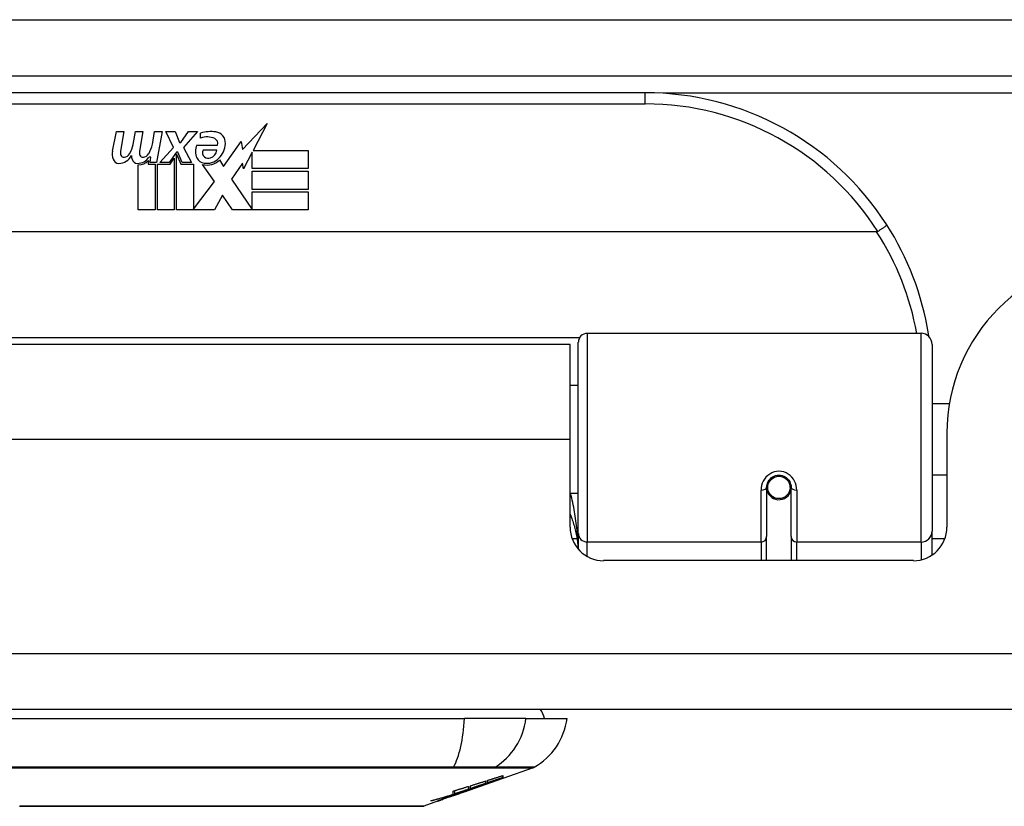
# Model space of a CAD drawing. Header units: inches. Extents: x 20 to 448, y 48 to 213.
# Tile 32 of 235: x 65.8 to 67.54, y 47.74 to 49.13. Entities that reach past the tile are written whole.
import ezdxf

# ---------------------------------------------------------------- set-up
doc = ezdxf.new("R2010")
doc.units = ezdxf.units.IN
doc.header["$MEASUREMENT"] = 0
doc.layers.add('Visible Edges(ANSI)', color=7, linetype='Continuous', lineweight=25)
doc.layers.add('Visible Tangent Edges(ANSI)', color=7, linetype='Continuous', lineweight=25)

msp = doc.modelspace()

# ---------------------------------------------------------------- linework, layer by layer
at = {"layer": 'Visible Edges(ANSI)'}
for p, q in [((61.9107, 49.0339), (103.7127, 49.0339)), ((66.9083, 49.0039), (65.4122, 49.0039)), ((66.1969, 48.9034), (66.2408, 48.9496)), ((66.2408, 48.9496), (66.2159, 48.9019)), ((65.9676, 48.9009), (65.9742, 48.9352)), ((65.9742, 48.9352), (65.9874, 48.9352)), ((65.9874, 48.9352), (65.9813, 48.9007)), ((66.0039, 48.9127), (66.0078, 48.9352)), ((66.0078, 48.9352), (66.021, 48.9352)), ((66.021, 48.9352), (66.0149, 48.9007)), ((66.0378, 48.9127), (66.0417, 48.9352)), ((66.0417, 48.9352), (66.0549, 48.9352)), ((66.0549, 48.9352), (66.0453, 48.8806)), ((66.0618, 48.9352), (66.078, 48.9352)), ((66.0753, 48.9071), (66.0618, 48.9352)), ((66.078, 48.9352), (66.0855, 48.9157)), ((66.0879, 48.9157), (66.1014, 48.9352)), ((66.1176, 48.9352), (66.093, 48.9073)), ((66.1014, 48.9352), (66.1176, 48.9352)), ((66.123, 48.9235), (66.123, 48.9325)), ((66.051, 48.8806), (66.0753, 48.9071)), ((66.0855, 48.9157), (66.0879, 48.9157)), ((66.093, 48.9073), (66.1068, 48.8806)), ((66.1164, 48.9115), (66.153, 48.9115)), ((66.1635, 48.8735), (66.1949, 48.9176)), ((66.1949, 48.9176), (66.1969, 48.9034)), ((66.0348, 48.8902), (66.0319, 48.8902)), ((66.0339, 48.8806), (66.0348, 48.8902)), ((66.0807, 48.899), (66.0674, 48.8806)), ((66.0828, 48.899), (66.0807, 48.899)), ((66.0807, 48.8954), (66.0882, 48.8777)), ((66.0807, 48.7969), (66.0807, 48.8954)), ((66.0906, 48.8806), (66.0828, 48.899)), ((66.1515, 48.9025), (66.1275, 48.9025)), ((66.2142, 48.8986), (66.1989, 48.8692)), ((66.2142, 48.8698), (66.2142, 48.8986)), ((66.2159, 48.9019), (66.3129, 48.9019)), ((66.3129, 48.9019), (66.3129, 48.8698)), ((66.0129, 48.7969), (66.0129, 48.8764)), ((66.0309, 48.8839), (66.0303, 48.8777)), ((66.0303, 48.8777), (66.0426, 48.8777)), ((66.0453, 48.8806), (66.0339, 48.8806)), ((66.0426, 48.8777), (66.0426, 48.7969)), ((66.0468, 48.8777), (66.069, 48.8777)), ((66.0468, 48.7969), (66.0468, 48.8777)), ((66.0674, 48.8806), (66.051, 48.8806)), ((66.069, 48.8777), (66.0765, 48.8881)), ((66.0765, 48.8881), (66.0765, 48.7969)), ((66.0882, 48.8777), (66.1107, 48.8777)), ((66.1068, 48.8806), (66.0906, 48.8806)), ((66.1107, 48.8777), (66.1107, 48.7981)), ((66.1473, 48.8471), (66.1266, 48.877)), ((66.1566, 48.8851), (66.1635, 48.8735)), ((66.197, 48.8792), (66.1773, 48.8512)), ((66.1989, 48.8692), (66.197, 48.8792)), ((66.3129, 48.8698), (66.2142, 48.8698)), ((66.2142, 48.8653), (66.3129, 48.8653)), ((66.2142, 48.8332), (66.2142, 48.8653)), ((66.3129, 48.8653), (66.3129, 48.8332)), ((66.1107, 48.7981), (66.1473, 48.8471)), ((66.1773, 48.8512), (66.2142, 48.7975)), ((66.1615, 48.823), (66.1476, 48.7969)), ((66.1791, 48.7969), (66.1615, 48.823)), ((66.3129, 48.8332), (66.2142, 48.8332)), ((66.2142, 48.829), (66.3129, 48.829)), ((66.2142, 48.7975), (66.2142, 48.829)), ((66.3129, 48.829), (66.3129, 48.7969)), ((66.0426, 48.7969), (66.0129, 48.7969)), ((66.0765, 48.7969), (66.0468, 48.7969)), ((66.1476, 48.7969), (66.0807, 48.7969)), ((66.3129, 48.7969), (66.1791, 48.7969)), ((67.3171, 48.7582), (65.0033, 48.7582)), ((66.8059, 48.5789), (67.3955, 48.5789)), ((66.7757, 48.5594), (65.5447, 48.5594)), ((66.7757, 48.3914), (66.7757, 48.5594)), ((66.7901, 48.2255), (66.7901, 48.5631)), ((67.4151, 48.5592), (67.4151, 48.2293)), ((66.7901, 48.4868), (66.7757, 48.4868)), ((67.4456, 48.4543), (67.4151, 48.4543)), ((67.4412, 48.4024), (67.4412, 48.2364)), ((66.7757, 48.2364), (66.7757, 48.3914)), ((67.4412, 48.3284), (67.4151, 48.3284)), ((67.1228, 48.3067), (67.1228, 48.2198)), ((67.1252, 48.3027), (67.1228, 48.3022)), ((67.1657, 48.311), (67.1638, 48.3106)), ((67.164, 48.3043), (67.166, 48.3043)), ((67.1642, 48.3067), (67.1642, 48.3107)), ((67.1661, 48.2198), (67.1661, 48.3067)), ((66.7901, 48.2959), (66.7757, 48.2959)), ((67.4151, 48.1874), (67.4151, 48.2293)), ((66.7901, 48.2255), (66.7901, 48.1977)), ((67.1228, 48.1774), (67.1228, 48.2198)), ((67.1661, 48.2198), (67.1661, 48.1774)), ((67.3822, 48.1774), (66.8348, 48.1774)), ((103.6142, 47.9144), (62.0092, 47.9144)), ((65.7315, 47.8986), (66.5889, 47.8986)), ((66.6977, 47.8986), (66.5889, 47.8986)), ((66.6977, 47.8986), (66.7705, 47.8986)), ((66.7106, 47.8117), (66.6567, 47.7929)), ((66.6562, 47.7941), (66.6562, 47.7977)), ((66.6567, 47.7979), (66.6567, 47.7935)), ((66.6567, 47.793), (66.6567, 47.7929)), ((66.5894, 47.7693), (66.6557, 47.7925)), ((66.596, 47.7786), (66.596, 47.7736)), ((66.5997, 47.7748), (66.5997, 47.7798)), ((66.6149, 47.7784), (66.6149, 47.779)), ((66.6265, 47.7882), (66.6265, 47.7839)), ((66.63, 47.7851), (66.63, 47.7893)), ((66.635, 47.7856), (66.635, 47.7863)), ((66.6567, 47.793), (66.6557, 47.7926)), ((66.6557, 47.7925), (66.6557, 47.7927)), ((66.5894, 47.7693), (66.548, 47.7548)), ((66.5612, 47.7599), (66.5612, 47.7602)), ((66.5612, 47.7594), (66.5612, 47.7599)), ((66.568, 47.7635), (66.568, 47.7643)), ((66.5687, 47.7624), (66.5687, 47.7627)), ((66.5687, 47.7624), (66.5687, 47.7621)), ((66.5692, 47.7647), (66.5692, 47.7704)), ((66.572, 47.7655), (66.572, 47.7712)), ((66.5807, 47.7664), (66.5807, 47.7667)), ((66.5877, 47.7688), (66.5877, 47.7689)), ((66.5965, 47.7732), (66.5881, 47.7703)), ((66.5881, 47.7703), (66.5881, 47.7705)), ((66.5907, 47.7698), (66.5907, 47.7703)), ((66.5929, 47.771), (66.5929, 47.7718)), ((66.5415, 47.7525), (66.517, 47.744)), ((66.5415, 47.7525), (66.5415, 47.7525)), ((66.5512, 47.756), (66.5437, 47.7533)), ((66.5437, 47.7533), (66.5437, 47.7539)), ((66.5493, 47.7554), (66.5493, 47.756))]:
    msp.add_line(p, q, dxfattribs=at)
at = {"layer": 'Visible Edges(ANSI)', "flags": 128}
for points in [[(67.3349, 48.7707), (67.3349, 48.7706), (67.3348, 48.7705), (67.3347, 48.7703), (67.3345, 48.77), (67.3343, 48.7697), (67.3339, 48.7694), (67.3336, 48.769), (67.3331, 48.7686), (67.3326, 48.7682), (67.332, 48.7677), (67.3313, 48.7672), (67.3306, 48.7667), (67.3299, 48.7661), (67.3291, 48.7655), (67.3282, 48.7649), (67.3273, 48.7642), (67.3264, 48.7636), (67.3254, 48.7629), (67.3245, 48.7622), (67.3234, 48.7615), (67.3224, 48.7609), (67.3213, 48.7601), (67.3203, 48.7594), (67.3192, 48.7587)], [(67.3192, 48.7587), (67.3191, 48.7587), (67.319, 48.7587), (67.3189, 48.7586), (67.3189, 48.7586), (67.3188, 48.7585), (67.3187, 48.7585), (67.3186, 48.7585), (67.3185, 48.7584), (67.3184, 48.7584), (67.3184, 48.7584), (67.3183, 48.7583), (67.3182, 48.7583), (67.3181, 48.7583), (67.318, 48.7583), (67.3179, 48.7583), (67.3178, 48.7583), (67.3177, 48.7582), (67.3177, 48.7582), (67.3176, 48.7582), (67.3175, 48.7582), (67.3174, 48.7582), (67.3173, 48.7582), (67.3172, 48.7582), (67.3171, 48.7582)], [(67.4094, 48.5731), (67.4094, 48.5733), (67.4093, 48.5735), (67.4093, 48.5737), (67.4093, 48.5739), (67.4092, 48.5741), (67.4092, 48.5743), (67.4092, 48.5745), (67.4091, 48.5748), (67.4091, 48.575), (67.4091, 48.5752), (67.409, 48.5754), (67.409, 48.5756), (67.409, 48.5758), (67.4089, 48.576), (67.4089, 48.5762), (67.4089, 48.5764), (67.4088, 48.5766), (67.4088, 48.5768), (67.4088, 48.577), (67.4088, 48.5773), (67.4087, 48.5775), (67.4087, 48.5777), (67.4086, 48.5779), (67.4086, 48.5781)], [(67.1228, 48.3067), (67.123, 48.3093), (67.1235, 48.312), (67.1243, 48.3145), (67.1255, 48.317), (67.127, 48.3194), (67.1288, 48.3216), (67.1309, 48.3236), (67.1333, 48.3252), (67.1359, 48.3266), (67.1387, 48.3275), (67.1416, 48.3282), (67.1445, 48.3284), (67.1475, 48.3281), (67.1504, 48.3275), (67.1531, 48.3265), (67.1557, 48.3252), (67.1581, 48.3235), (67.1602, 48.3216), (67.162, 48.3194), (67.1635, 48.317), (67.1646, 48.3145), (67.1655, 48.3119), (67.166, 48.3093), (67.1661, 48.3067)], [(66.7757, 48.2596), (66.7767, 48.2571), (66.7777, 48.2546), (66.7786, 48.2521), (66.7795, 48.2496), (66.7803, 48.2471), (66.7811, 48.2445), (66.7819, 48.242), (66.7827, 48.2394), (66.7834, 48.2369), (66.784, 48.2343), (66.7847, 48.2318), (66.7853, 48.2292), (66.7858, 48.2266), (66.7864, 48.224), (66.7869, 48.2215), (66.7873, 48.2189), (66.7877, 48.2163), (66.7881, 48.2137), (66.7885, 48.2111), (66.7888, 48.2086), (66.7891, 48.206), (66.7893, 48.2034), (66.7896, 48.2008), (66.7897, 48.1982)], [(66.6115, 47.7778), (66.6132, 47.7784), (66.615, 47.779), (66.6167, 47.7797), (66.6185, 47.7803), (66.6203, 47.781), (66.622, 47.7816), (66.6238, 47.7823), (66.6256, 47.7829), (66.6275, 47.7836), (66.6293, 47.7843), (66.6311, 47.7849), (66.633, 47.7856), (66.6349, 47.7863), (66.6367, 47.787), (66.6386, 47.7877), (66.6405, 47.7884), (66.6424, 47.7891), (66.6444, 47.7898), (66.6463, 47.7905), (66.6483, 47.7912), (66.6502, 47.7919), (66.6522, 47.7926), (66.6542, 47.7933), (66.6562, 47.7941)], [(66.63, 47.7893), (66.6311, 47.7896), (66.6322, 47.79), (66.6333, 47.7904), (66.6344, 47.7907), (66.6356, 47.7911), (66.6367, 47.7914), (66.6378, 47.7918), (66.6389, 47.7921), (66.64, 47.7925), (66.6411, 47.7929), (66.6422, 47.7932), (66.6434, 47.7936), (66.6445, 47.7939), (66.6456, 47.7943), (66.6467, 47.7946), (66.6478, 47.795), (66.6489, 47.7954), (66.6501, 47.7957), (66.6512, 47.7961), (66.6523, 47.7964), (66.6534, 47.7968), (66.6545, 47.7972), (66.6556, 47.7975), (66.6567, 47.7979)], [(66.6562, 47.7941), (66.6551, 47.7937), (66.654, 47.7933), (66.6529, 47.7929), (66.6519, 47.7926), (66.6508, 47.7922), (66.6497, 47.7918), (66.6486, 47.7915), (66.6475, 47.7911), (66.6464, 47.7907), (66.6453, 47.7903), (66.6442, 47.79), (66.6431, 47.7896), (66.642, 47.7892), (66.6409, 47.7888), (66.6398, 47.7885), (66.6387, 47.7881), (66.6376, 47.7877), (66.6365, 47.7873), (66.6354, 47.787), (66.6344, 47.7866), (66.6333, 47.7862), (66.6322, 47.7859), (66.6311, 47.7855), (66.63, 47.7851)], [(66.6567, 47.7935), (66.6559, 47.7932), (66.655, 47.7928), (66.6541, 47.7925), (66.6533, 47.7922), (66.6524, 47.7919), (66.6515, 47.7916), (66.6506, 47.7913), (66.6497, 47.7909), (66.6488, 47.7906), (66.6479, 47.7903), (66.647, 47.7899), (66.6461, 47.7896), (66.6451, 47.7893), (66.6442, 47.789), (66.6433, 47.7886), (66.6424, 47.7883), (66.6414, 47.788), (66.6405, 47.7876), (66.6396, 47.7873), (66.6387, 47.787), (66.6377, 47.7866), (66.6368, 47.7863), (66.6359, 47.786), (66.635, 47.7856)], [(66.635, 47.7856), (66.6359, 47.7859), (66.6368, 47.7862), (66.6377, 47.7865), (66.6386, 47.7869), (66.6395, 47.7872), (66.6404, 47.7875), (66.6413, 47.7878), (66.6422, 47.7881), (66.6431, 47.7884), (66.644, 47.7887), (66.645, 47.789), (66.6459, 47.7893), (66.6468, 47.7896), (66.6477, 47.7899), (66.6486, 47.7902), (66.6495, 47.7906), (66.6504, 47.7909), (66.6513, 47.7912), (66.6522, 47.7915), (66.6531, 47.7918), (66.654, 47.7921), (66.6549, 47.7924), (66.6558, 47.7927), (66.6567, 47.793)], [(66.5692, 47.7704), (66.5703, 47.7707), (66.5715, 47.7711), (66.5726, 47.7714), (66.5737, 47.7718), (66.5748, 47.7721), (66.5759, 47.7724), (66.577, 47.7728), (66.5782, 47.7731), (66.5793, 47.7735), (66.5804, 47.7738), (66.5815, 47.7741), (66.5826, 47.7745), (66.5837, 47.7748), (66.5848, 47.7752), (66.586, 47.7755), (66.5871, 47.7758), (66.5882, 47.7762), (66.5893, 47.7765), (66.5904, 47.7769), (66.5915, 47.7772), (66.5926, 47.7776), (66.5938, 47.7779), (66.5949, 47.7783), (66.596, 47.7786)], [(66.5881, 47.7703), (66.5891, 47.7706), (66.5901, 47.7709), (66.591, 47.7712), (66.592, 47.7715), (66.593, 47.7718), (66.594, 47.7721), (66.5949, 47.7724), (66.5959, 47.7728), (66.5969, 47.7731), (66.5979, 47.7734), (66.5988, 47.7737), (66.5998, 47.774), (66.6008, 47.7743), (66.6018, 47.7746), (66.6027, 47.7749), (66.6037, 47.7753), (66.6047, 47.7756), (66.6057, 47.7759), (66.6066, 47.7762), (66.6076, 47.7765), (66.6086, 47.7768), (66.6095, 47.7771), (66.6105, 47.7775), (66.6115, 47.7778)], [(66.6149, 47.7784), (66.6138, 47.7781), (66.6128, 47.7777), (66.6118, 47.7773), (66.6108, 47.777), (66.6097, 47.7766), (66.6087, 47.7762), (66.6077, 47.7758), (66.6066, 47.7755), (66.6056, 47.7751), (66.6046, 47.7747), (66.6035, 47.7744), (66.6025, 47.774), (66.6014, 47.7736), (66.6004, 47.7732), (66.5994, 47.7729), (66.5983, 47.7725), (66.5973, 47.7721), (66.5962, 47.7718), (66.5952, 47.7714), (66.5941, 47.771), (66.5931, 47.7706), (66.5921, 47.7703), (66.591, 47.7699), (66.59, 47.7695)], [(66.5997, 47.7798), (66.6008, 47.7801), (66.602, 47.7805), (66.6031, 47.7808), (66.6042, 47.7812), (66.6053, 47.7815), (66.6064, 47.7819), (66.6075, 47.7822), (66.6087, 47.7826), (66.6098, 47.7829), (66.6109, 47.7833), (66.612, 47.7836), (66.6131, 47.784), (66.6142, 47.7843), (66.6153, 47.7847), (66.6165, 47.785), (66.6176, 47.7854), (66.6187, 47.7857), (66.6198, 47.7861), (66.6209, 47.7864), (66.622, 47.7868), (66.6231, 47.7871), (66.6243, 47.7875), (66.6254, 47.7878), (66.6265, 47.7882)], [(66.6265, 47.7839), (66.6254, 47.7835), (66.6243, 47.7832), (66.6231, 47.7828), (66.622, 47.7824), (66.6209, 47.782), (66.6198, 47.7816), (66.6187, 47.7813), (66.6176, 47.7809), (66.6165, 47.7805), (66.6153, 47.7801), (66.6142, 47.7798), (66.6131, 47.7794), (66.612, 47.779), (66.6109, 47.7786), (66.6098, 47.7782), (66.6087, 47.7779), (66.6075, 47.7775), (66.6064, 47.7771), (66.6053, 47.7767), (66.6042, 47.7764), (66.6031, 47.776), (66.602, 47.7756), (66.6008, 47.7752), (66.5997, 47.7748)], [(66.6557, 47.7925), (66.654, 47.7919), (66.6523, 47.7913), (66.6507, 47.7907), (66.649, 47.7901), (66.6473, 47.7896), (66.6456, 47.789), (66.6439, 47.7884), (66.6422, 47.7878), (66.6405, 47.7872), (66.6388, 47.7866), (66.6371, 47.786), (66.6354, 47.7854), (66.6337, 47.7848), (66.6319, 47.7842), (66.6302, 47.7837), (66.6285, 47.7831), (66.6268, 47.7825), (66.6251, 47.7819), (66.6234, 47.7813), (66.6217, 47.7807), (66.62, 47.7802), (66.6183, 47.7796), (66.6166, 47.779), (66.6149, 47.7784)], [(66.5295, 47.7531), (66.5311, 47.7535), (66.5328, 47.754), (66.5345, 47.7544), (66.5361, 47.7549), (66.5378, 47.7554), (66.5395, 47.7559), (66.5411, 47.7563), (66.5428, 47.7568), (66.5444, 47.7573), (66.5461, 47.7578), (66.5478, 47.7582), (66.5494, 47.7587), (66.5511, 47.7592), (66.5527, 47.7597), (66.5544, 47.7602), (66.5561, 47.7607), (66.5577, 47.7612), (66.5594, 47.7617), (66.561, 47.7622), (66.5627, 47.7627), (66.5643, 47.7632), (66.5659, 47.7637), (66.5676, 47.7642), (66.5692, 47.7647)], [(66.568, 47.7635), (66.5664, 47.763), (66.5648, 47.7625), (66.5632, 47.7621), (66.5616, 47.7616), (66.56, 47.7611), (66.5584, 47.7607), (66.5568, 47.7602), (66.5552, 47.7598), (66.5536, 47.7593), (66.552, 47.7589), (66.5504, 47.7585), (66.5488, 47.758), (66.5472, 47.7576), (66.5456, 47.7572), (66.544, 47.7567), (66.5424, 47.7563), (66.5408, 47.7559), (66.5392, 47.7555), (66.5375, 47.7551), (66.5359, 47.7546), (66.5343, 47.7542), (66.5327, 47.7538), (66.5311, 47.7534), (66.5295, 47.7531)], [(66.542, 47.7531), (66.5422, 47.7532), (66.5424, 47.7533), (66.5427, 47.7535), (66.5431, 47.7536), (66.5435, 47.7538), (66.544, 47.754), (66.5446, 47.7542), (66.5452, 47.7544), (66.5458, 47.7547), (66.5465, 47.755), (66.5473, 47.7552), (66.548, 47.7555), (66.5488, 47.7558), (66.5497, 47.7561), (66.5506, 47.7564), (66.5515, 47.7568), (66.5524, 47.7571), (66.5533, 47.7574), (66.5543, 47.7578), (66.5553, 47.7581), (66.5562, 47.7585), (66.5572, 47.7588), (66.5582, 47.7591), (66.5592, 47.7595)], [(66.5612, 47.7599), (66.5608, 47.7597), (66.5603, 47.7595), (66.5599, 47.7594), (66.5594, 47.7592), (66.5589, 47.7591), (66.5585, 47.7589), (66.558, 47.7587), (66.5575, 47.7586), (66.5571, 47.7584), (66.5566, 47.7583), (66.5562, 47.7581), (66.5557, 47.7579), (66.5553, 47.7578), (66.5549, 47.7576), (66.5545, 47.7575), (66.5541, 47.7574), (66.5538, 47.7572), (66.5534, 47.7571), (66.5531, 47.757), (66.5528, 47.7569), (66.5525, 47.7567), (66.5522, 47.7566), (66.552, 47.7565), (66.5517, 47.7565)], [(66.5929, 47.771), (66.5913, 47.7705), (66.5898, 47.77), (66.5883, 47.7695), (66.5868, 47.7691), (66.5853, 47.7686), (66.5837, 47.7681), (66.5822, 47.7676), (66.5807, 47.7671), (66.5792, 47.7666), (66.5776, 47.7661), (66.5761, 47.7656), (66.5746, 47.7651), (66.573, 47.7646), (66.5715, 47.7641), (66.57, 47.7637), (66.5684, 47.7632), (66.5669, 47.7627), (66.5654, 47.7622), (66.5638, 47.7617), (66.5623, 47.7613), (66.5608, 47.7608), (66.5592, 47.7603), (66.5577, 47.7598), (66.5562, 47.7594)], [(66.5562, 47.7594), (66.5566, 47.7595), (66.5571, 47.7597), (66.5576, 47.7599), (66.5581, 47.7601), (66.5586, 47.7602), (66.5591, 47.7604), (66.5596, 47.7606), (66.5601, 47.7607), (66.5606, 47.7609), (66.5611, 47.7611), (66.5616, 47.7612), (66.5621, 47.7614), (66.5626, 47.7616), (66.5631, 47.7618), (66.5635, 47.7619), (66.564, 47.7621), (66.5645, 47.7623), (66.565, 47.7624), (66.5655, 47.7626), (66.566, 47.7628), (66.5665, 47.763), (66.567, 47.7631), (66.5675, 47.7633), (66.568, 47.7635)], [(66.5592, 47.7595), (66.5602, 47.7598), (66.5612, 47.7602), (66.5622, 47.7605), (66.5632, 47.7609), (66.5642, 47.7612), (66.5652, 47.7615), (66.5662, 47.7619), (66.5672, 47.7622), (66.5681, 47.7625), (66.5691, 47.7628), (66.57, 47.7631), (66.571, 47.7635), (66.5719, 47.7638), (66.5728, 47.7641), (66.5737, 47.7644), (66.5746, 47.7647), (66.5755, 47.7649), (66.5763, 47.7652), (66.5772, 47.7655), (66.578, 47.7658), (66.5788, 47.766), (66.5795, 47.7663), (66.5803, 47.7665), (66.581, 47.7668)], [(66.5802, 47.7661), (66.5795, 47.7658), (66.5787, 47.7656), (66.5779, 47.7653), (66.5772, 47.765), (66.5764, 47.7647), (66.5756, 47.7645), (66.5748, 47.7642), (66.574, 47.7639), (66.5732, 47.7636), (66.5724, 47.7633), (66.5715, 47.763), (66.5707, 47.7628), (66.5699, 47.7625), (66.5691, 47.7622), (66.5683, 47.7619), (66.5675, 47.7616), (66.5667, 47.7613), (66.5659, 47.7611), (66.5651, 47.7608), (66.5643, 47.7605), (66.5635, 47.7602), (66.5628, 47.76), (66.562, 47.7597), (66.5612, 47.7594)], [(66.5802, 47.7663), (66.58, 47.7662), (66.5797, 47.7661), (66.5794, 47.766), (66.5791, 47.7659), (66.5788, 47.7658), (66.5784, 47.7657), (66.578, 47.7656), (66.5776, 47.7654), (66.5772, 47.7653), (66.5767, 47.7651), (66.5762, 47.765), (66.5757, 47.7648), (66.5752, 47.7646), (66.5747, 47.7645), (66.5741, 47.7643), (66.5736, 47.7641), (66.573, 47.7639), (66.5724, 47.7637), (66.5718, 47.7635), (66.5712, 47.7633), (66.5706, 47.7631), (66.57, 47.7629), (66.5694, 47.7626), (66.5687, 47.7624)], [(66.5687, 47.7621), (66.5691, 47.7623), (66.5696, 47.7624), (66.57, 47.7626), (66.5704, 47.7627), (66.5709, 47.7629), (66.5713, 47.763), (66.5718, 47.7632), (66.5722, 47.7633), (66.5727, 47.7635), (66.5732, 47.7637), (66.5736, 47.7638), (66.5741, 47.764), (66.5745, 47.7641), (66.575, 47.7643), (66.5754, 47.7644), (66.5758, 47.7646), (66.5762, 47.7647), (66.5766, 47.7649), (66.577, 47.765), (66.5774, 47.7652), (66.5778, 47.7653), (66.5781, 47.7654), (66.5784, 47.7655), (66.5787, 47.7656)], [(66.596, 47.7736), (66.595, 47.7732), (66.594, 47.7729), (66.593, 47.7726), (66.592, 47.7722), (66.591, 47.7719), (66.59, 47.7716), (66.589, 47.7712), (66.588, 47.7709), (66.587, 47.7705), (66.586, 47.7702), (66.585, 47.7699), (66.584, 47.7695), (66.583, 47.7692), (66.582, 47.7689), (66.581, 47.7685), (66.58, 47.7682), (66.579, 47.7679), (66.578, 47.7675), (66.577, 47.7672), (66.576, 47.7669), (66.575, 47.7665), (66.574, 47.7662), (66.573, 47.7658), (66.572, 47.7655)], [(66.572, 47.7655), (66.573, 47.7658), (66.574, 47.7661), (66.5751, 47.7665), (66.5761, 47.7668), (66.5771, 47.7671), (66.5781, 47.7674), (66.5791, 47.7677), (66.5802, 47.768), (66.5812, 47.7684), (66.5822, 47.7687), (66.5832, 47.769), (66.5843, 47.7693), (66.5853, 47.7697), (66.5863, 47.77), (66.5873, 47.7703), (66.5883, 47.7706), (66.5894, 47.7709), (66.5904, 47.7713), (66.5914, 47.7716), (66.5924, 47.7719), (66.5934, 47.7722), (66.5944, 47.7726), (66.5955, 47.7729), (66.5965, 47.7732)], [(66.5787, 47.7656), (66.579, 47.7657), (66.5792, 47.7658), (66.5794, 47.7659), (66.5796, 47.7659), (66.5798, 47.766), (66.5799, 47.7661), (66.5801, 47.7661), (66.5802, 47.7662), (66.5803, 47.7662), (66.5804, 47.7663), (66.5805, 47.7663), (66.5806, 47.7663), (66.5807, 47.7664), (66.5807, 47.7664), (66.5807, 47.7664), (66.5807, 47.7664), (66.5807, 47.7664), (66.5807, 47.7664), (66.5807, 47.7664), (66.5806, 47.7664), (66.5805, 47.7664), (66.5805, 47.7663), (66.5804, 47.7663), (66.5802, 47.7663)], [(66.5877, 47.7688), (66.5877, 47.7687), (66.5876, 47.7687), (66.5875, 47.7687), (66.5873, 47.7686), (66.5872, 47.7685), (66.587, 47.7685), (66.5868, 47.7684), (66.5865, 47.7683), (66.5863, 47.7682), (66.586, 47.7681), (66.5857, 47.768), (66.5854, 47.7679), (66.585, 47.7678), (66.5847, 47.7676), (66.5843, 47.7675), (66.5839, 47.7674), (66.5835, 47.7672), (66.5831, 47.7671), (66.5826, 47.7669), (66.5822, 47.7668), (66.5817, 47.7666), (66.5812, 47.7664), (66.5807, 47.7663), (66.5802, 47.7661)], [(66.581, 47.7668), (66.5817, 47.767), (66.5823, 47.7672), (66.5829, 47.7674), (66.5835, 47.7676), (66.584, 47.7677), (66.5845, 47.7679), (66.585, 47.768), (66.5855, 47.7682), (66.5859, 47.7683), (66.5863, 47.7684), (66.5866, 47.7685), (66.5869, 47.7686), (66.5872, 47.7687), (66.5874, 47.7688), (66.5876, 47.7688), (66.5878, 47.7689), (66.5879, 47.7689), (66.588, 47.7689), (66.5881, 47.7689), (66.5881, 47.7689), (66.588, 47.7689), (66.588, 47.7689), (66.5879, 47.7688), (66.5877, 47.7688)], [(66.5832, 47.7676), (66.5836, 47.7677), (66.584, 47.7679), (66.5844, 47.768), (66.5849, 47.7681), (66.5853, 47.7683), (66.5857, 47.7684), (66.5861, 47.7686), (66.5865, 47.7687), (66.5869, 47.7689), (66.5873, 47.769), (66.5877, 47.7692), (66.5881, 47.7693), (66.5885, 47.7695), (66.5889, 47.7696), (66.5893, 47.7697), (66.5897, 47.7699), (66.5901, 47.77), (66.5905, 47.7702), (66.5909, 47.7703), (66.5913, 47.7705), (66.5917, 47.7706), (66.5921, 47.7708), (66.5925, 47.7709), (66.5929, 47.771)], [(66.59, 47.7695), (66.5902, 47.7696), (66.5904, 47.7697), (66.5905, 47.7698), (66.5906, 47.7698), (66.5907, 47.7698), (66.5907, 47.7698), (66.5906, 47.7698), (66.5905, 47.7698), (66.5904, 47.7698), (66.5902, 47.7697), (66.59, 47.7697), (66.5897, 47.7696), (66.5894, 47.7695), (66.589, 47.7694), (66.5886, 47.7693), (66.5882, 47.7691), (66.5877, 47.769), (66.5872, 47.7688), (66.5866, 47.7686), (66.586, 47.7684), (66.5854, 47.7682), (66.5847, 47.768), (66.584, 47.7678), (66.5832, 47.7676)], [(65.805, 47.7437), (65.8055, 47.7437), (65.8067, 47.7437), (65.8089, 47.7437), (65.8118, 47.7437), (65.8156, 47.7437), (65.8203, 47.7436), (65.8258, 47.7436), (65.8321, 47.7436), (65.8392, 47.7436), (65.847, 47.7436), (65.8556, 47.7436), (65.8649, 47.7435), (65.8749, 47.7435), (65.8855, 47.7435), (65.8969, 47.7435), (65.9089, 47.7435), (65.9214, 47.7435), (65.9346, 47.7435), (65.9483, 47.7435), (65.9625, 47.7435), (65.9772, 47.7436), (65.9923, 47.7436), (66.0079, 47.7436), (66.0239, 47.7436), (66.0403, 47.7436), (66.0569, 47.7436), (66.0738, 47.7437), (66.0908, 47.7437), (66.1079, 47.7437), (66.1252, 47.7437), (66.1426, 47.7437), (66.1601, 47.7437), (66.1776, 47.7437), (66.1951, 47.7437), (66.2124, 47.7437), (66.2296, 47.7437), (66.2465, 47.7437), (66.2633, 47.7436), (66.2799, 47.7436), (66.2962, 47.7436), (66.3123, 47.7436), (66.3279, 47.7436), (66.3431, 47.7436), (66.3579, 47.7435), (66.3721, 47.7435), (66.3858, 47.7435), (66.399, 47.7435), (66.4115, 47.7435), (66.4235, 47.7435), (66.4349, 47.7435), (66.4456, 47.7435), (66.4555, 47.7435), (66.4648, 47.7436), (66.4734, 47.7436), (66.4813, 47.7436), (66.4884, 47.7436), (66.4947, 47.7436), (66.5002, 47.7436), (66.5048, 47.7437), (66.5086, 47.7437), (66.5116, 47.7437), (66.5137, 47.7437), (66.515, 47.7437), (66.5154, 47.7437)], [(66.5437, 47.7533), (66.5435, 47.7533), (66.5432, 47.7532), (66.543, 47.7531), (66.5427, 47.753), (66.5425, 47.753), (66.5423, 47.7529), (66.5422, 47.7529), (66.542, 47.7528), (66.5419, 47.7528), (66.5418, 47.7528), (66.5417, 47.7527), (66.5416, 47.7527), (66.5415, 47.7527), (66.5415, 47.7527), (66.5414, 47.7527), (66.5414, 47.7528), (66.5414, 47.7528), (66.5415, 47.7528), (66.5415, 47.7528), (66.5416, 47.7529), (66.5416, 47.7529), (66.5417, 47.753), (66.5419, 47.753), (66.542, 47.7531)], [(66.5415, 47.7525), (66.5418, 47.7526), (66.542, 47.7527), (66.5423, 47.7528), (66.5426, 47.7529), (66.5428, 47.753), (66.5431, 47.7531), (66.5434, 47.7532), (66.5437, 47.7533), (66.5439, 47.7534), (66.5442, 47.7535), (66.5445, 47.7536), (66.5447, 47.7537), (66.545, 47.7538), (66.5453, 47.7538), (66.5456, 47.7539), (66.5458, 47.754), (66.5461, 47.7541), (66.5464, 47.7542), (66.5466, 47.7543), (66.5469, 47.7544), (66.5472, 47.7545), (66.5475, 47.7546), (66.5477, 47.7547), (66.548, 47.7548)], [(66.5517, 47.7565), (66.5514, 47.7563), (66.551, 47.7562), (66.5507, 47.7561), (66.5504, 47.7559), (66.5502, 47.7558), (66.55, 47.7557), (66.5498, 47.7557), (66.5496, 47.7556), (66.5495, 47.7555), (66.5494, 47.7555), (66.5493, 47.7554), (66.5493, 47.7554), (66.5493, 47.7554), (66.5493, 47.7554), (66.5494, 47.7554), (66.5494, 47.7554), (66.5496, 47.7554), (66.5497, 47.7555), (66.5499, 47.7555), (66.5501, 47.7556), (66.5503, 47.7557), (66.5506, 47.7558), (66.5509, 47.7559), (66.5512, 47.756)]]:
    msp.add_lwpolyline(points, dxfattribs=at)
at = {"layer": 'Visible Edges(ANSI)'}
msp.add_circle((67.1445, 48.3067), 0.0197, dxfattribs=at)
for centre, radius, start, end in [((66.9083, 48.497), 0.5069, 32.6858, 90), ((66.1411, 48.8745), 0.0607, 81.5605, 107.3343), ((66.1348, 48.8951), 0.0307, 64.6784, 112.5609), ((66.1471, 48.9151), 0.0197, 356.5646, 81.5605), ((65.958, 48.9201), 0.0465, 328.5584, 350.8257), ((65.992, 48.9208), 0.0465, 327.5992, 350), ((66.1422, 48.9001), 0.0282, 156.1555, 203.8445), ((66.1438, 48.9142), 0.0096, 343.5261, 64.6784), ((66.1271, 48.9163), 0.0398, 314.1684, 356.5646), ((65.9958, 48.8954), 0.0288, 169, 198.4748), ((65.9786, 48.9037), 0.0246, 269.6788, 333.9508), ((65.9935, 48.8985), 0.0123, 169.9922, 203.5487), ((65.9877, 48.896), 0.006, 203.5487, 276.1027), ((65.987, 48.9026), 0.0126, 276.1027, 327.6083), ((66.0294, 48.8947), 0.0288, 183.6169, 196.9928), ((66.0116, 48.9031), 0.024, 269.4776, 327.4114), ((66.0271, 48.8985), 0.0123, 170, 203.5571), ((66.0213, 48.896), 0.006, 203.5571, 276.03), ((66.0206, 48.9026), 0.0126, 276.03, 327.5992), ((66.1359, 48.8979), 0.00955, 151.4547, 231.1652), ((66.1368, 48.899), 0.0109, 231.1652, 289.3797), ((66.1349, 48.9045), 0.0168, 289.3797, 352.9975), ((65.9785, 48.8896), 0.0105, 198.4748, 269.6788), ((66.0115, 48.8892), 0.0101, 196.9928, 269.4776), ((66.0134, 48.9004), 0.024, 268.7952, 316.5849), ((66.1303, 48.8948), 0.0152, 203.8445, 265.0802), ((66.134, 48.9091), 0.033, 257.079, 313.1785), ((66.134, 48.9091), 0.0299, 260.4085, 314.1684), ((66.9083, 48.497), 0.5069, 9.2068, 32.6858), ((67.7532, 48.4024), 0.312, 90, 180), ((66.8059, 48.5631), 0.0157, 90, 180), ((67.3955, 48.5592), 0.0197, 0, 90), ((67.1445, 48.3067), 0.0217, 191.8292, 0), ((66.8348, 48.2364), 0.0591, 180, 270), ((67.3822, 48.2364), 0.0591, 270, 0), ((66.6535, 47.9149), 0.1181, 299.8169, 352.0587), ((66.6917, 47.8907), 0.0394, 11.537, 36.8699), ((66.7073, 47.821), 0.00984, 289.29, 299.8169), ((65.805, 47.7486), 0.00492, 250.71, 269.8269), ((66.5154, 47.7486), 0.00492, 270.1731, 289.29)]:
    msp.add_arc(centre, radius, start, end, dxfattribs=at)
at = {"layer": 'Visible Tangent Edges(ANSI)'}
for p, q in [((61.9107, 49.1329), (102.9456, 49.1329)), ((66.9083, 48.9842), (66.9083, 49.0039)), ((82.0319, 49.0029), (66.9401, 49.0029)), ((65.4122, 48.9842), (66.9083, 48.9842)), ((66.8059, 48.5789), (66.8059, 48.2103)), ((67.3955, 48.2103), (67.3955, 48.5789)), ((66.7924, 48.5712), (65.5281, 48.5712)), ((66.7757, 48.3914), (65.5447, 48.3914)), ((67.113, 48.2103), (67.113, 48.302)), ((67.176, 48.302), (67.176, 48.2103)), ((66.7791, 48.2166), (66.7877, 48.2166)), ((67.4151, 48.2166), (67.4378, 48.2166)), ((67.113, 48.2103), (66.8059, 48.2103)), ((66.8059, 48.1849), (66.8059, 48.2103)), ((67.113, 48.2103), (67.113, 48.1774)), ((67.3955, 48.2103), (67.176, 48.2103)), ((67.176, 48.1774), (67.176, 48.2103)), ((67.3955, 48.2103), (67.3955, 48.1789)), ((62.0092, 48.0134), (103.6142, 48.0134)), ((66.5686, 47.8117), (66.569, 47.8117)), ((66.6408, 47.8117), (66.6409, 47.8117)), ((66.5802, 47.7663), (66.5802, 47.7665)), ((66.5802, 47.7661), (66.5802, 47.7662)), ((66.5517, 47.7565), (66.5517, 47.7569))]:
    msp.add_line(p, q, dxfattribs=at)
at = {"layer": 'Visible Tangent Edges(ANSI)', "flags": 128}
for points in [[(67.176, 48.302), (67.1757, 48.306), (67.175, 48.3101), (67.1738, 48.314), (67.1721, 48.3179), (67.17, 48.3215), (67.1674, 48.3248), (67.1643, 48.3278), (67.1609, 48.3304), (67.1571, 48.3324), (67.153, 48.334), (67.1488, 48.3349), (67.1445, 48.3353), (67.1402, 48.3349), (67.136, 48.334), (67.132, 48.3325), (67.1282, 48.3304), (67.1247, 48.3279), (67.1216, 48.3249), (67.119, 48.3215), (67.1168, 48.3179), (67.1151, 48.314), (67.1139, 48.3101), (67.1132, 48.306), (67.113, 48.302)], [(66.79, 48.1979), (66.7899, 48.2021), (66.7897, 48.2062), (66.7895, 48.2104), (66.7893, 48.2145), (66.789, 48.2187), (66.7887, 48.2228), (66.7883, 48.227), (66.7879, 48.2311), (66.7875, 48.2352), (66.7871, 48.2394), (66.7866, 48.2435), (66.786, 48.2476), (66.7854, 48.2517), (66.7848, 48.2558), (66.7842, 48.2598), (66.7835, 48.2639), (66.7828, 48.2679), (66.782, 48.272), (66.7812, 48.276), (66.7803, 48.28), (66.7794, 48.284), (66.7785, 48.288), (66.7775, 48.2919), (66.7765, 48.2959)], [(66.5698, 47.8126), (66.5369, 47.8126), (66.5036, 47.8126), (66.4699, 47.8126), (66.436, 47.8125), (66.4019, 47.8125), (66.3675, 47.8125), (66.333, 47.8125), (66.2984, 47.8125), (66.2636, 47.8125), (66.2289, 47.8125), (66.1942, 47.8124), (66.1594, 47.8124), (66.1247, 47.8124), (66.09, 47.8125), (66.0554, 47.8125), (66.0208, 47.8125), (65.9863, 47.8125), (65.952, 47.8125), (65.9179, 47.8125), (65.884, 47.8125), (65.8502, 47.8126), (65.8168, 47.8126), (65.7836, 47.8126)], [(65.7847, 47.8117), (65.8178, 47.8117), (65.8511, 47.8117), (65.8847, 47.8117), (65.9186, 47.8117), (65.9526, 47.8117), (65.9868, 47.8117), (66.0211, 47.8117), (66.0556, 47.8117), (66.0902, 47.8117), (66.1248, 47.8117), (66.1594, 47.8117), (66.1941, 47.8117), (66.2287, 47.8117), (66.2634, 47.8117), (66.298, 47.8117), (66.3325, 47.8117), (66.367, 47.8117), (66.4012, 47.8117), (66.4353, 47.8117), (66.469, 47.8117), (66.5026, 47.8117), (66.5357, 47.8117), (66.5686, 47.8117)], [(66.569, 47.8117), (66.5731, 47.8117), (66.5772, 47.8117), (66.5811, 47.8117), (66.585, 47.8117), (66.5888, 47.8117), (66.5926, 47.8117), (66.5962, 47.8117), (66.5998, 47.8117), (66.6032, 47.8117), (66.6066, 47.8117), (66.6099, 47.8117), (66.613, 47.8117), (66.616, 47.8117), (66.6189, 47.8117), (66.6217, 47.8117), (66.6244, 47.8117), (66.6269, 47.8117), (66.6293, 47.8117), (66.6316, 47.8117), (66.6337, 47.8117), (66.6357, 47.8117), (66.6375, 47.8117), (66.6392, 47.8117), (66.6408, 47.8117)], [(66.643, 47.8126), (66.6415, 47.8127), (66.6398, 47.8127), (66.638, 47.8127), (66.636, 47.8127), (66.6338, 47.8127), (66.6315, 47.8127), (66.6291, 47.8127), (66.6265, 47.8127), (66.6238, 47.8127), (66.6209, 47.8127), (66.618, 47.8127), (66.6149, 47.8127), (66.6117, 47.8127), (66.6083, 47.8127), (66.6049, 47.8127), (66.6013, 47.8127), (66.5977, 47.8127), (66.5939, 47.8127), (66.5901, 47.8127), (66.5862, 47.8127), (66.5822, 47.8127), (66.5781, 47.8127), (66.574, 47.8127), (66.5698, 47.8126)], [(66.6409, 47.8117), (66.6466, 47.8117), (66.652, 47.8117), (66.6571, 47.8117), (66.662, 47.8117), (66.6667, 47.8117), (66.6712, 47.8117), (66.6754, 47.8117), (66.6794, 47.8117), (66.6832, 47.8117), (66.6867, 47.8117), (66.69, 47.8117), (66.693, 47.8117), (66.6958, 47.8117), (66.6984, 47.8117), (66.7007, 47.8117), (66.7027, 47.8117), (66.7046, 47.8117), (66.7062, 47.8117), (66.7075, 47.8117), (66.7086, 47.8117), (66.7095, 47.8117), (66.7101, 47.8117), (66.7104, 47.8117), (66.7106, 47.8117)], [(66.7122, 47.8124), (66.7121, 47.8124), (66.7117, 47.8124), (66.7111, 47.8125), (66.7103, 47.8125), (66.7092, 47.8125), (66.7078, 47.8125), (66.7063, 47.8125), (66.7045, 47.8125), (66.7024, 47.8125), (66.7001, 47.8125), (66.6976, 47.8125), (66.6948, 47.8125), (66.6918, 47.8125), (66.6885, 47.8125), (66.685, 47.8125), (66.6813, 47.8125), (66.6773, 47.8126), (66.6731, 47.8126), (66.6687, 47.8126), (66.664, 47.8126), (66.6591, 47.8126), (66.654, 47.8126), (66.6486, 47.8126), (66.643, 47.8126)], [(65.8868, 47.7437), (65.8802, 47.7437), (65.874, 47.7437), (65.8679, 47.7437), (65.8621, 47.7437), (65.8566, 47.7437), (65.8513, 47.7438), (65.8463, 47.7438), (65.8415, 47.7438), (65.837, 47.7438), (65.8327, 47.7438), (65.8287, 47.7438), (65.825, 47.7439), (65.8216, 47.7439), (65.8185, 47.7439), (65.8156, 47.7439), (65.813, 47.7439), (65.8108, 47.7439), (65.8088, 47.7439), (65.8072, 47.7439), (65.8058, 47.7439), (65.8048, 47.744), (65.804, 47.744), (65.8036, 47.744), (65.8034, 47.744)], [(65.9314, 47.7437), (65.9293, 47.7436), (65.9273, 47.7436), (65.9254, 47.7436), (65.9234, 47.7436), (65.9214, 47.7436), (65.9195, 47.7436), (65.9176, 47.7436), (65.9156, 47.7436), (65.9137, 47.7436), (65.9118, 47.7436), (65.91, 47.7436), (65.9081, 47.7436), (65.9062, 47.7436), (65.9044, 47.7436), (65.9026, 47.7436), (65.9008, 47.7436), (65.899, 47.7436), (65.8972, 47.7436), (65.8954, 47.7436), (65.8937, 47.7436), (65.8919, 47.7436), (65.8902, 47.7436), (65.8885, 47.7436), (65.8868, 47.7437)], [(66.3891, 47.7437), (66.3729, 47.7437), (66.3559, 47.7437), (66.3383, 47.7438), (66.3201, 47.7438), (66.3013, 47.7438), (66.282, 47.7439), (66.2623, 47.7439), (66.2423, 47.7439), (66.222, 47.7439), (66.2015, 47.7439), (66.1809, 47.744), (66.1601, 47.744), (66.1394, 47.744), (66.1187, 47.7439), (66.0981, 47.7439), (66.0778, 47.7439), (66.0578, 47.7439), (66.0382, 47.7439), (66.0189, 47.7438), (66.0001, 47.7438), (65.9819, 47.7438), (65.9644, 47.7437), (65.9475, 47.7437), (65.9314, 47.7437)], [(66.4337, 47.7437), (66.432, 47.7436), (66.4303, 47.7436), (66.4286, 47.7436), (66.4268, 47.7436), (66.4251, 47.7436), (66.4233, 47.7436), (66.4215, 47.7436), (66.4197, 47.7436), (66.4179, 47.7436), (66.4161, 47.7436), (66.4142, 47.7436), (66.4124, 47.7436), (66.4105, 47.7436), (66.4086, 47.7436), (66.4067, 47.7436), (66.4048, 47.7436), (66.4029, 47.7436), (66.401, 47.7436), (66.399, 47.7436), (66.3971, 47.7436), (66.3951, 47.7436), (66.3931, 47.7436), (66.3911, 47.7436), (66.3891, 47.7437)], [(66.517, 47.744), (66.5169, 47.744), (66.5164, 47.744), (66.5157, 47.744), (66.5146, 47.7439), (66.5132, 47.7439), (66.5116, 47.7439), (66.5096, 47.7439), (66.5074, 47.7439), (66.5048, 47.7439), (66.502, 47.7439), (66.4988, 47.7439), (66.4954, 47.7439), (66.4918, 47.7438), (66.4878, 47.7438), (66.4835, 47.7438), (66.479, 47.7438), (66.4742, 47.7438), (66.4692, 47.7438), (66.4639, 47.7437), (66.4583, 47.7437), (66.4525, 47.7437), (66.4465, 47.7437), (66.4402, 47.7437), (66.4337, 47.7437)]]:
    msp.add_lwpolyline(points, dxfattribs=at)
at = {"layer": 'Visible Tangent Edges(ANSI)'}
for centre, start, end in [((66.9083, 48.497), 32.4989, 90), ((66.9083, 48.4932), 10.1223, 32.9448)]:
    msp.add_arc(centre, 0.4872, start, end, dxfattribs=at)
for centre, major_axis, ratio, start_param, end_param in [((67.3892, 48.5749), (0.0194, 0.0031), 0.187438, 5.738696, 6.283185), ((67.113, 48.3067), (0.00984, 0), 0.476565, 4.712389, 6.283185), ((67.176, 48.3067), (-0.00984, 0), 0.476565, 0, 1.570796), ((67.3955, 48.2293), (0.0197, 0), 0.965926, 4.712389, 6.283185), ((66.8059, 48.2255), (-0.0157, 0), 0.965926, 0, 1.570796), ((67.113, 48.2198), (0.00984, 0), 0.965926, 4.712389, 6.283185), ((67.176, 48.2198), (-0.00984, 0), 0.965926, 0, 1.570796), ((66.5503, 47.9149), (0, 0.1181), 0.32996, 3.665428, 4.573787), ((66.5873, 47.9149), (0, -0.1181), 0.943995, 0.523835, 1.432195), ((66.5682, 47.8212), (0.00003, -0.00984), 0.32572, 0.259229, 0.522936), ((66.6384, 47.8212), (-0.00008, -0.00984), 0.945463, 0.267645, 0.531352)]:
    msp.add_ellipse(centre, major_axis=major_axis, ratio=ratio, start_param=start_param, end_param=end_param, dxfattribs=at)

doc.saveas('drawing.dxf')
